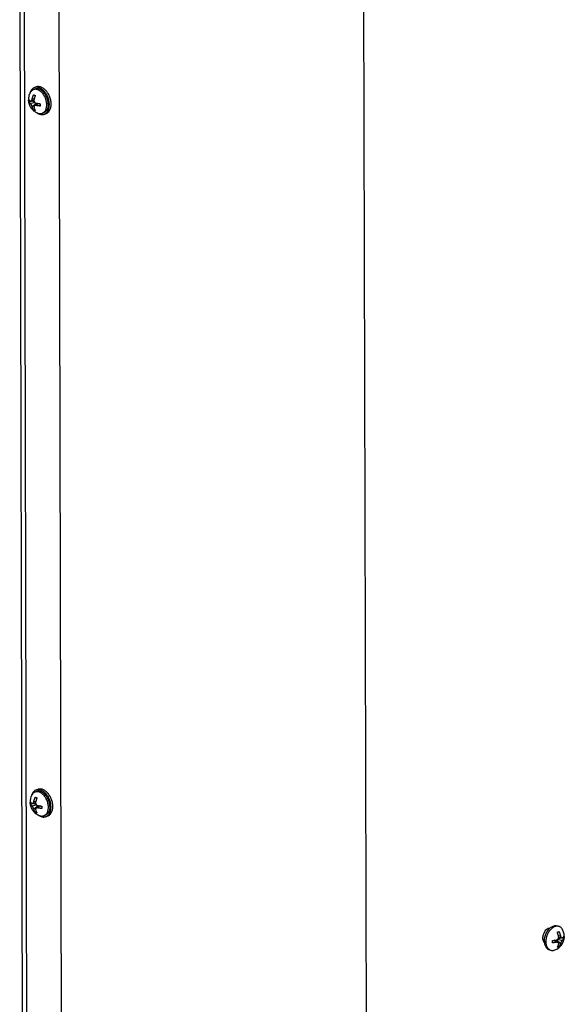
# Model space of a CAD drawing. Header units: inches. Extents: x -4 to 262, y 56 to 231.
# Tile 8 of 162: x 50.45 to 56.57, y 99.97 to 111.04. Entities that reach past the tile are written whole.
import ezdxf

# ---------------------------------------------------------------- set-up
doc = ezdxf.new("R2010")
doc.units = ezdxf.units.IN
doc.header["$LTSCALE"] = 1.2
doc.header["$MEASUREMENT"] = 0
doc.layers.get('0').update_dxf_attribs({"linetype": 'CONTINUOUS'})
for name, color, linetype in [('02___PRT_ALL_AXES', 7, 'CONTINUOUS'), ('3_ALL_AXES', 7, 'CONTINUOUS'), ('7_ALL_FEATURES', 7, 'CONTINUOUS')]:
    doc.layers.add(name, color=color, linetype=linetype)

msp = doc.modelspace()

# ---------------------------------------------------------------- linework, layer by layer
at = {"color": 7, "linetype": 'Continuous'}
for p, q in [((54.31421389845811, 112.0274383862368), (54.39446742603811, 78.00677087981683)), ((50.50261729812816, 111.4568300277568), (50.58299945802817, 77.38163336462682)), ((50.63783254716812, 110.2814691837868), (50.6177407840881, 110.2740136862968)), ((50.74877480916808, 109.9824917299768), (50.72868304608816, 109.9750362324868)), ((50.65646288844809, 102.3837896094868), (50.63637112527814, 102.3763341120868)), ((50.76740515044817, 102.0848121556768), (50.74731338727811, 102.0773566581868))]:
    msp.add_line(p, q, dxfattribs=at)
for points, start_tangent, end_tangent in [([(50.61773912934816, 110.2740118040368), (50.61210821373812, 110.2716319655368), (50.59929093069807, 110.2637308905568), (50.58797846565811, 110.2529959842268), (50.57840110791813, 110.2396457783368), (50.57075382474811, 110.2239520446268), (50.56519229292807, 110.2062342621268), (50.56506783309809, 110.2057126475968)], (-0.8438064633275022, -0.3130345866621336), (-0.2072694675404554, -0.8758078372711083)), ([(50.67286259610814, 110.2726064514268), (50.65685895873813, 110.2770306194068), (50.64118822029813, 110.2783502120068), (50.62616939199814, 110.2765383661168), (50.61773912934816, 110.2740118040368)], (-0.8439252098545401, 0.3127143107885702), (-0.8438064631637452, -0.313034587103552)), ([(50.6929543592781, 110.2800619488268), (50.67695072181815, 110.2844861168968), (50.66127998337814, 110.2858057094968), (50.64626115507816, 110.2839938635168), (50.63783089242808, 110.2814673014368)], (-0.8439252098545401, 0.3127143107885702), (-0.8438064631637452, -0.313034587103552)), ([(50.73617734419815, 110.2235324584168), (50.73372788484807, 110.2265661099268), (50.71961893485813, 110.2419108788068), (50.70456527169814, 110.2548660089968), (50.68887334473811, 110.2651677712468), (50.67286259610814, 110.2726064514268)], (-0.558619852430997, 0.705651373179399), (-0.8439252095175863, 0.3127143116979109)), ([(50.75626910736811, 110.2309879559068), (50.75381964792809, 110.2340216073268), (50.73971069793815, 110.2493663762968), (50.72465703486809, 110.2623215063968), (50.70896510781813, 110.2726232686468), (50.6929543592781, 110.2800619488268)], (-0.558619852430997, 0.705651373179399), (-0.8439252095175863, 0.3127143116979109)), ([(50.75798785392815, 110.1899994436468), (50.74660490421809, 110.2091440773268), (50.73617734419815, 110.2235324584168)], (-0.4220948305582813, 0.7948810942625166), (-0.558619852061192, 0.7056513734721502)), ([(50.80561399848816, 110.0979823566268), (50.80458643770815, 110.1118006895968), (50.80112647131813, 110.1337099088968), (50.79547154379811, 110.1555839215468), (50.78773677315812, 110.1769774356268), (50.77807961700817, 110.1974549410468), (50.76669666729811, 110.2165995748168), (50.75626910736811, 110.2309879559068)], (-0.03678454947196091, 0.8992479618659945), (-0.5586198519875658, 0.7056513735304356)), ([(50.76764501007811, 110.1695219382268), (50.75798785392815, 110.1899994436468)], (-0.345234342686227, 0.8311517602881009), (-0.4220948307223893, 0.7948810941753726)), ([(50.7855222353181, 110.0905268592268), (50.78449467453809, 110.1043451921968), (50.78103470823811, 110.1262544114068), (50.77537978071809, 110.1481284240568), (50.76764501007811, 110.1695219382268)], (-0.03678454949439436, 0.8992479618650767), (-0.3452343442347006, 0.8311517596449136)), ([(50.72868470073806, 109.9750381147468), (50.7343156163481, 109.9774179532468), (50.74713289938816, 109.9853190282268), (50.75844536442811, 109.9960539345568), (50.76802272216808, 110.0094041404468), (50.77567000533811, 110.0250978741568), (50.78123153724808, 110.0428156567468), (50.78459410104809, 110.0621968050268), (50.7856892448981, 110.0828467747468), (50.7855222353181, 110.0905268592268)], (0.8438064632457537, 0.313034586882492), (-0.03678454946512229, 0.8992479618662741)), ([(50.74877646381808, 109.9824936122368), (50.75440737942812, 109.9848734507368), (50.76722466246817, 109.9927745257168), (50.77853712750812, 110.0035094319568), (50.7881144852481, 110.0168596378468), (50.79576176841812, 110.0325533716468), (50.8013233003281, 110.0502711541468), (50.80468586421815, 110.0696523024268), (50.80578100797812, 110.0903022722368), (50.80561399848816, 110.0979823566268)], (0.8438064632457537, 0.313034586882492), (-0.03678454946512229, 0.8992479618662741)), ([(50.64512850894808, 109.9917801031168), (50.65553702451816, 109.9850330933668)], (0.7324884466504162, -0.5229346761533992), (0.7772407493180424, -0.4537585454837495)), ([(50.65553702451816, 109.9850330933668), (50.65755048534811, 109.9838821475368), (50.67356123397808, 109.9764434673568)], (0.7772407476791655, -0.4537585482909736), (0.8439252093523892, -0.3127143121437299)), ([(50.67356123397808, 109.9764434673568), (50.68956487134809, 109.9720192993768), (50.7052356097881, 109.9706997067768), (50.72025443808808, 109.9725115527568), (50.72868470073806, 109.9750381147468)], (0.8439252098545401, -0.3127143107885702), (0.8438064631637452, 0.313034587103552)), ([(50.63636947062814, 102.3763322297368), (50.63073855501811, 102.3739523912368), (50.61792127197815, 102.3660513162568), (50.60660880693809, 102.3553164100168), (50.59703144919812, 102.3419662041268), (50.58938416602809, 102.3262724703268), (50.58382263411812, 102.3085546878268), (50.58369817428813, 102.3080330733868)], (-0.8438064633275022, -0.3130345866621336), (-0.2072694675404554, -0.8758078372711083)), ([(50.69149293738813, 102.3749268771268), (50.67548929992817, 102.3793510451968), (50.65981856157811, 102.3806706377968), (50.64479973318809, 102.3788587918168), (50.63636947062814, 102.3763322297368)], (-0.8439252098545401, 0.3127143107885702), (-0.8438064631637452, -0.313034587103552)), ([(50.71158470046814, 102.3823823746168), (50.69558106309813, 102.3868065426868), (50.67991032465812, 102.3881261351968), (50.66489149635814, 102.3863142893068), (50.65646123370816, 102.3837877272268)], (-0.8439252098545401, 0.3127143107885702), (-0.8438064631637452, -0.313034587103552)), ([(50.75480768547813, 102.3258528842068), (50.75235822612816, 102.3288865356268), (50.73824927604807, 102.3442313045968), (50.72319561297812, 102.3571864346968), (50.70750368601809, 102.3674881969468), (50.69149293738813, 102.3749268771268)], (-0.558619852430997, 0.705651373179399), (-0.8439252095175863, 0.3127143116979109)), ([(50.77489944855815, 102.3333083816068), (50.77244998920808, 102.3363420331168), (50.75834103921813, 102.3516868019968), (50.74328737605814, 102.3646419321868), (50.72759544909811, 102.3749436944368), (50.71158470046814, 102.3823823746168)], (-0.5586198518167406, 0.705651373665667), (-0.8439252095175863, 0.3127143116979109)), ([(50.77661819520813, 102.2923198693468), (50.76523524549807, 102.3114645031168), (50.75480768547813, 102.3258528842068)], (-0.4220948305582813, 0.7948810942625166), (-0.558619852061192, 0.7056513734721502)), ([(50.8242443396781, 102.2003027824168), (50.82321677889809, 102.2141211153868), (50.81975681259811, 102.2360303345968), (50.8141018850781, 102.2579043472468), (50.8063671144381, 102.2792978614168), (50.79670995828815, 102.2997753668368), (50.78532700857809, 102.3189200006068), (50.77489944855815, 102.3333083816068)], (-0.03678454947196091, 0.8992479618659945), (-0.5586198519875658, 0.7056513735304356)), ([(50.74731504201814, 102.0773585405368), (50.75294595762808, 102.0797383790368), (50.76576324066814, 102.0876394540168), (50.77707570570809, 102.0983743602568), (50.78665306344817, 102.1117245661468), (50.79430034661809, 102.1274182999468), (50.79986187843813, 102.1451360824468), (50.80322444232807, 102.1645172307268), (50.80431958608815, 102.1851672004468), (50.80415257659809, 102.1928472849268)], (0.8438064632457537, 0.313034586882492), (-0.03678454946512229, 0.8992479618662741)), ([(50.76740680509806, 102.0848140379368), (50.7730377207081, 102.0871938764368), (50.78585500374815, 102.0950949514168), (50.79716746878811, 102.1058298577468), (50.80674482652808, 102.1191800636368), (50.81439210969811, 102.1348737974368), (50.81995364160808, 102.1525915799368), (50.82331620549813, 102.1719727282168), (50.82441134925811, 102.1926226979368), (50.8242443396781, 102.2003027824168)], (0.8438064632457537, 0.313034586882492), (-0.03678454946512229, 0.8992479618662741)), ([(50.78627535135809, 102.2718423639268), (50.77661819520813, 102.2923198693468)], (-0.345234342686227, 0.8311517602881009), (-0.4220948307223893, 0.7948810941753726)), ([(50.80415257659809, 102.1928472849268), (50.80312501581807, 102.2066656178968), (50.79966504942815, 102.2285748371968), (50.79401012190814, 102.2504488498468), (50.78627535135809, 102.2718423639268)], (-0.03678454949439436, 0.8992479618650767), (-0.3452343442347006, 0.8311517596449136)), ([(50.66375885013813, 102.0941005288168), (50.67416736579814, 102.0873535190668)], (0.7324884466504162, -0.5229346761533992), (0.7772407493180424, -0.4537585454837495)), ([(50.67416736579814, 102.0873535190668), (50.67618082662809, 102.0862025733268), (50.69219157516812, 102.0787638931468)], (0.7772407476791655, -0.4537585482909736), (0.8439252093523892, -0.3127143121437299)), ([(50.69219157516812, 102.0787638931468), (50.70819521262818, 102.0743397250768), (50.72386595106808, 102.0730201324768), (50.73888477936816, 102.0748319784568), (50.74731504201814, 102.0773585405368)], (0.8439252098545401, -0.3127143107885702), (0.8438064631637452, 0.313034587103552))]:
    msp.add_spline(points, degree=3, dxfattribs=dict(at, start_tangent=start_tangent, end_tangent=end_tangent))
at = {"layer": '02___PRT_ALL_AXES', "color": 7, "linetype": 'Continuous'}
for p, q in [((50.62390424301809, 110.2574038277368), (50.60722513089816, 110.2512146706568)), ((50.75240056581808, 110.1751421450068), (50.75191934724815, 110.1761370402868)), ((50.77319176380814, 110.0874776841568), (50.77318896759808, 110.0860024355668)), ((50.72251958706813, 109.9916460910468), (50.70584047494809, 109.9854569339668)), ((50.64253458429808, 102.3597242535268), (50.62585547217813, 102.3535350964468)), ((50.77103090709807, 102.2774625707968), (50.77054968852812, 102.2784574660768)), ((50.79182210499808, 102.1897981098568), (50.79181930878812, 102.1883228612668)), ((50.74114992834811, 102.0939665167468), (50.72447081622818, 102.0877773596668)), ((56.37990970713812, 100.8162817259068), (56.39593598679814, 100.8103432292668)), ((56.49610201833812, 100.8488018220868), (56.51270160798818, 100.8426508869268)), ((56.33548026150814, 100.6815952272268), (56.34647074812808, 100.6775227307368)), ((56.3463968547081, 100.6786227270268), (56.34640296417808, 100.6775221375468)), ((56.3976093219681, 100.5829986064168), (56.41420891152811, 100.5768476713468))]:
    msp.add_line(p, q, dxfattribs=at)
for points, start_tangent, end_tangent in [([(50.74069797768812, 110.1962753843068), (50.72763576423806, 110.2144565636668), (50.71308900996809, 110.2301846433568), (50.69745451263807, 110.2430306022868), (50.68115874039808, 110.2526440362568), (50.66464619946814, 110.2587627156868), (50.64836730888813, 110.2612197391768), (50.63276611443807, 110.2599480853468), (50.62390178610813, 110.2574007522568)], (-0.4817489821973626, 0.7602091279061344), (-0.8438296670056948, -0.3129720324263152)), ([(50.75191934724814, 110.1761370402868), (50.74069797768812, 110.1962753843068)], (-0.3939828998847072, 0.809183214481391), (-0.4817489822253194, 0.7602091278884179)), ([(50.76099378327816, 110.1545908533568), (50.75240056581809, 110.1751421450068)], (-0.3039201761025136, 0.8471319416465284), (-0.3897841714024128, 0.811214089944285)), ([(50.77319176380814, 110.0874776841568), (50.77177706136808, 110.1096482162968), (50.76767375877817, 110.1322245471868), (50.76099378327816, 110.1545908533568)], (-0.002123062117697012, 0.8999974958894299), (-0.303920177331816, 0.8471319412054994)), ([(50.77318896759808, 110.0860024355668), (50.77187927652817, 110.0663177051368), (50.76787540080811, 110.0467454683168), (50.7612893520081, 110.0292948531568), (50.75230078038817, 110.0144418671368), (50.74115487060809, 110.0025916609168), (50.72815565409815, 109.9940674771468), (50.7225220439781, 109.9916491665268)], (-0.005548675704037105, -0.899982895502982), (-0.8438296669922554, -0.3129720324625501)), ([(50.75932831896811, 102.2985958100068), (50.74626610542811, 102.3167769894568), (50.73171935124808, 102.3325050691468), (50.71608485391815, 102.3453510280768), (50.69978908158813, 102.3549644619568), (50.68327654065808, 102.3610831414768), (50.66699765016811, 102.3635401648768), (50.65139645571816, 102.3622685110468), (50.64253212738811, 102.3597211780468)], (-0.4817489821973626, 0.7602091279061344), (-0.8438296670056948, -0.3129720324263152)), ([(50.77054968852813, 102.2784574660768), (50.75932831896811, 102.2985958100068)], (-0.3939828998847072, 0.809183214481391), (-0.4817489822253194, 0.7602091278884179)), ([(50.79181930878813, 102.1883228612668), (50.79050961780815, 102.1686381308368), (50.78650574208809, 102.1490658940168), (50.77991969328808, 102.1316152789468), (50.77093112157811, 102.1167622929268), (50.75978521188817, 102.1049120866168), (50.74678599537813, 102.0963879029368), (50.74115238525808, 102.0939695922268)], (-0.005548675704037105, -0.899982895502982), (-0.8438296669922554, -0.3129720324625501)), ([(50.77962412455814, 102.2569112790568), (50.77103090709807, 102.2774625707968)], (-0.3039201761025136, 0.8471319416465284), (-0.3897841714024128, 0.811214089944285)), ([(50.79182210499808, 102.1897981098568), (50.79040740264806, 102.2119686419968), (50.78630410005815, 102.2345449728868), (50.77962412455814, 102.2569112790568)], (-0.002123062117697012, 0.8999974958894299), (-0.303920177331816, 0.8471319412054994)), ([(56.34639685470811, 100.6786227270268), (56.34771587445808, 100.7007963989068), (56.35173916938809, 100.7233820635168), (56.35835699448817, 100.7457636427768), (56.36738883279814, 100.7673306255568), (56.3785883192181, 100.7874947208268)], (-0.00212306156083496, 0.8999974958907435), (0.4809315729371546, 0.7607265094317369)), ([(56.3785883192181, 100.7874947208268), (56.39164996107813, 100.8057059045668), (56.39572061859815, 100.8105317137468)], (0.4809315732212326, 0.7607265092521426), (0.592720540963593, 0.6772609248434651)), ([(56.39572061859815, 100.8105317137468), (56.40621747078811, 100.8214674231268), (56.40845440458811, 100.8235439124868)], (0.5927205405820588, 0.6772609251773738), (0.6657699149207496, 0.605599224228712)), ([(56.40845440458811, 100.8235439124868), (56.42189348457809, 100.8343493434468), (56.43825040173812, 100.8440002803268), (56.45484204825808, 100.8501569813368)], (0.6657699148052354, 0.6055992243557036), (0.8705468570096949, 0.2283597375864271)), ([(56.45484204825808, 100.8501569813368), (56.47121584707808, 100.8526515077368), (56.48692516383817, 100.8514158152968), (56.49610501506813, 100.8487986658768)], (0.8705468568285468, 0.2283597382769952), (0.8439791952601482, -0.3125685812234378)), ([(56.34640296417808, 100.6775221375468), (56.34713575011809, 100.6633453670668)], (0.007876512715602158, -0.8999655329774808), (0.08633173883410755, -0.8958497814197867)), ([(56.34713575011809, 100.6633453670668), (56.34781808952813, 100.6574658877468), (56.35194081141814, 100.6379029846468), (56.35865256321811, 100.6204676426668)], (0.08633174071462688, -0.8958497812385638), (0.3964254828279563, -0.8079893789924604)), ([(56.35865256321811, 100.6204676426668), (56.36777026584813, 100.6056354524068), (56.37904521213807, 100.5938109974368), (56.39216985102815, 100.5853168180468), (56.39760632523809, 100.5830017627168)], (0.3964254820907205, -0.8079893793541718), (0.8439791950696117, -0.312568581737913))]:
    msp.add_spline(points, degree=3, dxfattribs=dict(at, start_tangent=start_tangent, end_tangent=end_tangent))
at = {"layer": '3_ALL_AXES', "color": 7, "linetype": 'Continuous'}
msp.add_line((56.33070527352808, 100.7032528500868), (56.33033802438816, 100.7125116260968), dxfattribs=at)
for points, start_tangent, end_tangent in [([(56.33033802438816, 100.7125116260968), (56.33565718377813, 100.7506272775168)], (-0.002123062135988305, 0.8999974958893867), (0.2397396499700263, 0.8674819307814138)), ([(56.33565718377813, 100.7506272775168), (56.35083923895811, 100.7865406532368)], (0.2397396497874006, 0.8674819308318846), (0.4608575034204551, 0.7730526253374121)), ([(56.35083923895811, 100.7865406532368), (56.36272407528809, 100.8030549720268)], (0.460857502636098, 0.7730526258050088), (0.5937344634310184, 0.676372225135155)), ([(56.36272407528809, 100.8030549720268), (56.37286670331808, 100.8129239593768), (56.37909255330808, 100.8175305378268)], (0.5937344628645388, 0.6763722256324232), (0.7531005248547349, 0.4927875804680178)), ([(56.37909255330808, 100.8175305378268), (56.39739098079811, 100.8246159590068)], (0.7531005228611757, 0.4927875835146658), (0.8946935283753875, 0.0975883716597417)), ([(56.39739098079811, 100.8246159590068), (56.4086996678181, 100.8239441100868)], (0.8946935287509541, 0.09758836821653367), (0.8778678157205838, -0.1983635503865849)), ([(56.33512003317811, 100.6814696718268), (56.33070527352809, 100.7032528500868)], (-0.2962127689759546, 0.8498576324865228), (-0.0717727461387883, 0.8971335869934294)), ([(56.33856857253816, 100.6732788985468), (56.33582171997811, 100.6795422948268), (56.33512003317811, 100.6814696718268)], (-0.4058175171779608, 0.8033132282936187), (-0.2962127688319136, 0.8498576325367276)), ([(56.34624443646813, 100.6622270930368), (56.33856857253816, 100.6732788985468)], (-0.6278313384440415, 0.6448471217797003), (-0.4058175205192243, 0.8033132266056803))]:
    msp.add_spline(points, degree=3, dxfattribs=dict(at, start_tangent=start_tangent, end_tangent=end_tangent))
at = {"layer": '7_ALL_FEATURES', "color": 7, "linetype": 'Continuous'}
for p, q in [((50.45270500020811, 111.4424466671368), (50.53297072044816, 77.4166105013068)), ((50.89113816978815, 111.2799863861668), (50.97140389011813, 77.25415022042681)), ((50.61792862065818, 110.1896439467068), (50.62845878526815, 110.1861366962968)), ((50.55370677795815, 110.1152011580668), (50.57346346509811, 110.1225323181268)), ((50.56451590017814, 110.1282548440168), (50.57004487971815, 110.1240162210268)), ((50.5701069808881, 110.0976906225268), (50.62336920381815, 110.1060649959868)), ((50.61252573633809, 110.1293100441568), (50.57705890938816, 110.1224364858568)), ((50.58758583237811, 110.1244766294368), (50.61726339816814, 110.1134796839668)), ((50.61403508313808, 110.1425491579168), (50.59314472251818, 110.1459366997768)), ((50.59335075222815, 110.0585976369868), (50.63808596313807, 110.0991119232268)), ((50.65913500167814, 110.0957559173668), (50.61970499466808, 110.0708347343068)), ((50.66188869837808, 110.0954021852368), (50.63644656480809, 110.0731086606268)), ((50.63814580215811, 110.0991661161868), (50.6381850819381, 110.0825148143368)), ((50.66788134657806, 110.0947233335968), (50.68339624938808, 110.0889743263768)), ((50.60886647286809, 110.0224297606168), (50.62195500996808, 110.0272865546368)), ((50.62886244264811, 110.0150203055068), (50.61833227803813, 110.0185275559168)), ((50.65666958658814, 109.9867719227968), (50.65706955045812, 109.9866243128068)), ((50.57233711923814, 102.2175215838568), (50.59209380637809, 102.2248527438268)), ((50.58314624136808, 102.2305752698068), (50.58867522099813, 102.2263366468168)), ((50.58873732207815, 102.2000110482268), (50.64199954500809, 102.2083854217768)), ((50.63115607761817, 102.2316304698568), (50.59568925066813, 102.2247569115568)), ((50.6062161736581, 102.2267970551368), (50.63589373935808, 102.2158001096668)), ((50.63266542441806, 102.2448695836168), (50.61177506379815, 102.2482571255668)), ((50.61198109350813, 102.1609180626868), (50.65671630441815, 102.2014323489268)), ((50.63655896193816, 102.2919643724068), (50.64708912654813, 102.2884571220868)), ((50.67776534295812, 102.1980763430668), (50.63833533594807, 102.1731551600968)), ((50.68051903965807, 102.1977226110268), (50.65507690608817, 102.1754290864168)), ((50.65677614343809, 102.2014865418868), (50.65681542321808, 102.1848352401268)), ((50.6865116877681, 102.1970437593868), (50.70202659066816, 102.1912947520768)), ((50.62749681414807, 102.1247501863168), (50.64058535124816, 102.1296069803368)), ((50.64749278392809, 102.1173407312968), (50.63696261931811, 102.1208479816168)), ((50.67529992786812, 102.0890923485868), (50.6756998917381, 102.0889447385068)), ((56.49089716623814, 100.7776139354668), (56.50147269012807, 100.7811454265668)), ((56.43606475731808, 100.6801849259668), (56.45221346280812, 100.6861772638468)), ((56.48319063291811, 100.6645678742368), (56.45797643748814, 100.6868554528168)), ((56.46073631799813, 100.6872158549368), (56.50010562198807, 100.6622763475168)), ((56.48198287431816, 100.6737566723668), (56.48194308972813, 100.6906219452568)), ((56.48194308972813, 100.6906219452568), (56.52663717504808, 100.6501562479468)), ((56.49624184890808, 100.6976247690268), (56.54984802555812, 100.6893025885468)), ((56.50211484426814, 100.7046942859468), (56.5325413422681, 100.7159847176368)), ((56.52643114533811, 100.7374953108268), (56.50543741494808, 100.7340176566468)), ((56.50698213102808, 100.7208948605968), (56.54268167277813, 100.7140366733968)), ((56.56647415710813, 100.7068510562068), (56.54661797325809, 100.7142087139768)), ((56.46376576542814, 100.5781212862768), (56.46390812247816, 100.5781742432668)), ((56.50187634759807, 100.6100290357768), (56.4913008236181, 100.6064975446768)), ((56.51139258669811, 100.6139530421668), (56.49813715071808, 100.6188648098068))]:
    msp.add_line(p, q, dxfattribs=at)
for points, start_tangent, end_tangent in [([(50.56469399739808, 110.2058869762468), (50.56079290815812, 110.1963847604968), (50.55367496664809, 110.1714673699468), (50.55059439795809, 110.1455249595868), (50.55154335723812, 110.1207772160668), (50.55588209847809, 110.0977788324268), (50.56306307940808, 110.0766172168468), (50.57276006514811, 110.0571753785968), (50.58495907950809, 110.0392002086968), (50.59985702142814, 110.0226072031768), (50.61708338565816, 110.0080600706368), (50.63554652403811, 109.9963623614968), (50.64508150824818, 109.9915821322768)], (-0.3678874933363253, -0.821376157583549), (0.8173250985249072, -0.3768019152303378)), ([(50.57102116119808, 110.2185154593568), (50.56469399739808, 110.2058869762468)], (-0.4377162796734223, -0.7863869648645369), (-0.3678874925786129, -0.8213761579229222)), ([(50.60722548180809, 110.2512137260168), (50.59751491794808, 110.2466009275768), (50.58561681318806, 110.2376072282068), (50.57546489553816, 110.2256766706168), (50.57102097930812, 110.2185155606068)], (-0.8436773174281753, -0.3133824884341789), (-0.4376879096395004, -0.7864027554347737)), ([(50.59314472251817, 110.1459366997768), (50.5943817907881, 110.1514745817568), (50.59586788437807, 110.1574313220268), (50.59752965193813, 110.1634335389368), (50.59935764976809, 110.1694330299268), (50.60138150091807, 110.1755071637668), (50.60359190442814, 110.1816035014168), (50.60595879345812, 110.1876310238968), (50.60846281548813, 110.1935461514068)], (0.1856836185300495, 0.8806370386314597), (0.3616913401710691, 0.8241233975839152)), ([(50.65622229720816, 110.2499637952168), (50.64058582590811, 110.2541387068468), (50.62534202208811, 110.2549697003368), (50.61086623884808, 110.2524363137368), (50.60722548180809, 110.2512137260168)], (-0.843925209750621, 0.3127143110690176), (-0.8436773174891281, -0.3133824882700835)), ([(50.60846281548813, 110.1935461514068), (50.61302671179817, 110.1915602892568), (50.61792862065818, 110.1896439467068)], (0.8178949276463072, -0.3755634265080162), (0.8439252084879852, -0.3127143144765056)), ([(50.62845878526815, 110.1861366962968), (50.62627233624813, 110.1809962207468), (50.62419113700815, 110.1757753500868), (50.62222803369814, 110.1705034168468), (50.6203918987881, 110.1652056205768), (50.61868555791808, 110.1598942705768), (50.61709645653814, 110.1545300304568), (50.6156159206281, 110.1490715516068), (50.61427370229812, 110.1436221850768), (50.61314069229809, 110.1385272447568)], (-0.3616913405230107, -0.824123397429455), (-0.1856836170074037, -0.8806370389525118)), ([(50.75651265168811, 110.0812885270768), (50.75523316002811, 110.1023357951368), (50.75152333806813, 110.1237770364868), (50.74547453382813, 110.1450842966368), (50.73723568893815, 110.1657329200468), (50.72700967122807, 110.1852144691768), (50.7150482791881, 110.2030492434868), (50.70164604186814, 110.2187980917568), (50.68713296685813, 110.2320732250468), (50.67186641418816, 110.2425477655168), (50.65622229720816, 110.2499637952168)], (-0.002123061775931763, 0.8999974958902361), (-0.8439252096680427, 0.312714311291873)), ([(50.55370677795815, 110.1152011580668), (50.55321344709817, 110.1237816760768), (50.55319265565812, 110.1325954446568), (50.5536446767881, 110.1415267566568)], (-0.0771478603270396, 0.8966873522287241), (0.0685869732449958, 0.8973827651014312)), ([(50.5536446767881, 110.1415267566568), (50.55472818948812, 110.1395031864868), (50.55600594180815, 110.1374844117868), (50.55747116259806, 110.1354836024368), (50.55911856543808, 110.1335071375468), (50.56094542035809, 110.1315568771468), (50.56295980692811, 110.1296247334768), (50.56451590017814, 110.1282548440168)], (0.3942873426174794, -0.8090349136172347), (0.6855443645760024, -0.5831199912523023)), ([(50.5701069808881, 110.0976906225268), (50.56762434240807, 110.0994894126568), (50.56523365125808, 110.1013791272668), (50.56301697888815, 110.1033036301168), (50.56100105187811, 110.1052378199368), (50.55917485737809, 110.1071881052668), (50.55752928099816, 110.1091630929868), (50.55606590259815, 110.1111619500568), (50.55478943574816, 110.1131790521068), (50.55370677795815, 110.1152011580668)], (-0.7389429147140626, 0.5137736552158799), (-0.3942873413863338, 0.8090349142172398)), ([(50.57004487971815, 110.1240162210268), (50.57217537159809, 110.1228719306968), (50.57412541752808, 110.1223577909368), (50.57592231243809, 110.1222893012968), (50.57705890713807, 110.1224365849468)], (0.7389429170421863, -0.51377365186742), (0.8836504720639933, 0.1707683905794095)), ([(50.59335075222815, 110.0585976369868), (50.59190951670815, 110.0634514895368), (50.59025011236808, 110.0679581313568), (50.5884660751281, 110.0721238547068), (50.58669852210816, 110.0757937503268), (50.58501357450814, 110.0789721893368), (50.5833244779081, 110.0818999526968), (50.58153467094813, 110.0847556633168), (50.57967493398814, 110.0874781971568), (50.57780076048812, 110.0899832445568), (50.5759791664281, 110.0921926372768), (50.57417534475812, 110.0941575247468), (50.57225664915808, 110.0959897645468), (50.5701069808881, 110.0976906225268)], (-0.2228801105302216, 0.8719658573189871), (-0.7389429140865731, 0.5137736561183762)), ([(50.57705890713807, 110.1224365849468), (50.57773169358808, 110.1225918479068), (50.57959954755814, 110.1232888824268), (50.58144942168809, 110.1243723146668), (50.58322784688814, 110.1258048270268), (50.58491032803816, 110.1275485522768), (50.58658597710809, 110.1297165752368), (50.58833062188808, 110.1325307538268), (50.59011593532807, 110.1361948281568), (50.59178470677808, 110.1407243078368), (50.59314472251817, 110.1459366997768)], (0.883650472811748, 0.1707683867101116), (0.1856836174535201, 0.8806370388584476)), ([(50.60886647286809, 110.0224297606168), (50.60665961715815, 110.0259400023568), (50.60455744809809, 110.0296085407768), (50.60257292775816, 110.0334156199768), (50.60071503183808, 110.0373426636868), (50.59898663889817, 110.0413794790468), (50.59737503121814, 110.0455560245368), (50.5958713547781, 110.0499071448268), (50.59450579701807, 110.0543517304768), (50.59335075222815, 110.0585976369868)], (-0.4947947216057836, 0.7517833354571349), (-0.2228801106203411, 0.871965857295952)), ([(50.61314069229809, 110.1385272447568), (50.61242709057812, 110.1328737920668), (50.61244998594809, 110.1293057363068)], (-0.1856836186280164, -0.8806370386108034), (0.05109914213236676, -0.8985482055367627)), ([(50.61244998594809, 110.1293057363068), (50.61256743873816, 110.1278034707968), (50.61332101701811, 110.1232553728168), (50.61447253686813, 110.1193568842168), (50.61585310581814, 110.1160654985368), (50.61746543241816, 110.1131092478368), (50.61939170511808, 110.1103041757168), (50.6216094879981, 110.1077145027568), (50.62405552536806, 110.1054216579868), (50.62663257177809, 110.1034925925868), (50.62938234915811, 110.1018787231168), (50.63253656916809, 110.1005049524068), (50.63638446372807, 110.0994342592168)], (0.05109914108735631, -0.898548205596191), (0.8829572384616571, -0.1743172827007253)), ([(50.61970529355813, 110.0708349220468), (50.61947621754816, 110.0706873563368), (50.61756240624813, 110.0692047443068), (50.61595813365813, 110.0674902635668), (50.61458940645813, 110.0654364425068), (50.61346006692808, 110.0628508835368), (50.61272135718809, 110.0595752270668), (50.6126190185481, 110.0556266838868), (50.61334672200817, 110.0511881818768)], (-0.7607555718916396, -0.4808855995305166), (0.2228801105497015, -0.871965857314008)), ([(50.61334672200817, 110.0511881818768), (50.61460773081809, 110.0465772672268), (50.61611930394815, 110.0417328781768), (50.61780645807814, 110.0369733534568), (50.61965953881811, 110.0323398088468), (50.62170848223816, 110.0277769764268), (50.62394375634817, 110.0233303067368), (50.62633491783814, 110.0190683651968), (50.62886244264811, 110.0150203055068)], (0.222880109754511, -0.8719658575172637), (0.494794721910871, -0.7517833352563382)), ([(50.63644656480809, 110.0731086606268), (50.6326303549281, 110.0736275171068), (50.62942238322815, 110.0736748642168), (50.62668257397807, 110.0733934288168), (50.62412176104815, 110.0728120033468), (50.6216828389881, 110.0719030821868), (50.61970529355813, 110.0708349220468)], (-0.8829572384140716, 0.1743172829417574), (-0.7607555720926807, -0.4808855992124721)), ([(50.63638446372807, 110.0994342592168), (50.6412371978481, 110.0985149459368), (50.64633507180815, 110.0976297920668), (50.65152663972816, 110.0968091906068), (50.65674418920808, 110.0960630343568), (50.65913381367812, 110.0957467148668)], (0.8829572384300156, -0.1743172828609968), (0.8925932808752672, -0.1152268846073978)), ([(50.68368058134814, 110.0670397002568), (50.67822265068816, 110.0674400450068), (50.6727775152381, 110.0679124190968), (50.66738069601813, 110.0684543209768), (50.66204939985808, 110.0690637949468), (50.65678864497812, 110.0697398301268), (50.65157661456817, 110.0704854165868), (50.64639497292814, 110.0713045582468), (50.64130520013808, 110.0721882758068), (50.63644656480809, 110.0731086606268)], (-0.8980022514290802, 0.0599329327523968), (-0.8829572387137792, 0.1743172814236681)), ([(50.65913381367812, 110.0957467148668), (50.6620050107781, 110.0953872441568), (50.66733232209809, 110.0947784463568), (50.67272387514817, 110.0942372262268), (50.67816449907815, 110.0937653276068), (50.68361848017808, 110.0933652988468)], (0.8925932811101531, -0.1152268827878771), (0.8980022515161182, -0.05993293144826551)), ([(50.68361848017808, 110.0933652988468), (50.6831664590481, 110.0844339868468), (50.68318725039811, 110.0756202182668), (50.68368058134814, 110.0670397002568)], (-0.0685869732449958, -0.8973827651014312), (0.0771478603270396, -0.8966873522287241)), ([(50.70584012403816, 109.9854578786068), (50.71555068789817, 109.9900706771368), (50.72744879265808, 109.9990643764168), (50.73760071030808, 110.0109949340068), (50.7457564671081, 110.0255685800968), (50.7517152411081, 110.0424264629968), (50.75533030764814, 110.0611534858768), (50.75651265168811, 110.0812885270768)], (0.8436773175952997, 0.3133824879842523), (-0.002123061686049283, 0.8999974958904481)), ([(50.61833227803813, 110.0185275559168), (50.61343036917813, 110.0204438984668), (50.60886647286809, 110.0224297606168)], (-0.8439252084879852, 0.3127143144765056), (-0.8178949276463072, 0.3755634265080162)), ([(50.64508150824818, 109.9915821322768), (50.65666958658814, 109.9867719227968)], (0.8173250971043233, -0.3768019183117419), (0.8439252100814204, -0.312714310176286)), ([(50.65706955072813, 109.9866243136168), (50.67247977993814, 109.9825328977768), (50.68772358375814, 109.9817019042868), (50.70219936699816, 109.9842352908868), (50.70584012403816, 109.9854578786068)], (0.8447436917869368, -0.3104965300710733), (0.8436773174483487, 0.3133824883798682)), ([(50.58332433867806, 102.3082074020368), (50.5794232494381, 102.2987051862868), (50.57230530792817, 102.2737877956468), (50.56922473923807, 102.2478453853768), (50.5701736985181, 102.2230976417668), (50.57451243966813, 102.2000992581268), (50.58169342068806, 102.1789376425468), (50.59139040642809, 102.1594958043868), (50.60358942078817, 102.1415206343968), (50.61848736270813, 102.1249276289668), (50.6357137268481, 102.1103804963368), (50.65417686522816, 102.0986827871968), (50.66371184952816, 102.0939025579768)], (-0.3678874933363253, -0.821376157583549), (0.8173250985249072, -0.3768019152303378)), ([(50.58965150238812, 102.3208358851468), (50.58332433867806, 102.3082074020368)], (-0.4377162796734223, -0.7863869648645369), (-0.3678874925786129, -0.8213761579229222)), ([(50.62585582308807, 102.3535341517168), (50.61614525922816, 102.3489213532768), (50.60424715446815, 102.3399276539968), (50.59409523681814, 102.3279970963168), (50.5896513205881, 102.3208359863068)], (-0.8436773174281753, -0.3133824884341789), (-0.4376879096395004, -0.7864027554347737)), ([(50.61177506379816, 102.2482571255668), (50.61301213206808, 102.2537950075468), (50.61449822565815, 102.2597517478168), (50.61615999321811, 102.2657539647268), (50.61798799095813, 102.2717534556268), (50.62001184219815, 102.2778275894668), (50.62222224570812, 102.2839239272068), (50.62458913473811, 102.2899514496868), (50.62709315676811, 102.2958665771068)], (0.1856836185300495, 0.8806370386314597), (0.3616913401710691, 0.8241233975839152)), ([(50.67485263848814, 102.3522842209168), (50.65921616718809, 102.3564591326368), (50.64397236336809, 102.3572901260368), (50.62949658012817, 102.3547567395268), (50.62585582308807, 102.3535341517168)], (-0.843925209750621, 0.3127143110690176), (-0.8436773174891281, -0.3133824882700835)), ([(50.62709315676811, 102.2958665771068), (50.63165705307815, 102.2938807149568), (50.63655896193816, 102.2919643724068)], (0.8178949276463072, -0.3755634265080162), (0.8439252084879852, -0.3127143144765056)), ([(50.77514299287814, 102.1836089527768), (50.77386350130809, 102.2046562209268), (50.77015367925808, 102.2260974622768), (50.76410487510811, 102.2474047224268), (50.75586603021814, 102.2680533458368), (50.74564001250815, 102.2875348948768), (50.73367862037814, 102.3053696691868), (50.72027638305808, 102.3211185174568), (50.70576330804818, 102.3343936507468), (50.69049675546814, 102.3448681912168), (50.67485263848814, 102.3522842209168)], (-0.002123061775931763, 0.8999974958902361), (-0.8439252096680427, 0.312714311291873)), ([(50.57233711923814, 102.2175215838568), (50.57184378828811, 102.2261021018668), (50.5718229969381, 102.2349158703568), (50.57227501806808, 102.2438471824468)], (-0.0771478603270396, 0.8966873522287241), (0.0685869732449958, 0.8973827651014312)), ([(50.57227501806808, 102.2438471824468), (50.57335853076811, 102.2418236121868), (50.57463628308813, 102.2398048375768), (50.5761015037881, 102.2378040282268), (50.57774890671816, 102.2358275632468), (50.57957576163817, 102.2338773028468), (50.58159014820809, 102.2319451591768), (50.58314624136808, 102.2305752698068)], (0.3942873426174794, -0.8090349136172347), (0.6855443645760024, -0.5831199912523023)), ([(50.58873732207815, 102.2000110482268), (50.58625468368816, 102.2018098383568), (50.58386399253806, 102.2036995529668), (50.58164732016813, 102.2056240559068), (50.57963139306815, 102.2075582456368), (50.57780519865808, 102.2095085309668), (50.57615962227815, 102.2114835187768), (50.57469624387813, 102.2134823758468), (50.57341977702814, 102.2154994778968), (50.57233711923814, 102.2175215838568)], (-0.7389429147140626, 0.5137736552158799), (-0.3942873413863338, 0.8090349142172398)), ([(50.58867522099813, 102.2263366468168), (50.59080571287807, 102.2251923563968), (50.59275575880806, 102.2246782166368), (50.59455265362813, 102.2246097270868), (50.59568924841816, 102.2247570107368)], (0.7389429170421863, -0.51377365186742), (0.8836504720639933, 0.1707683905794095)), ([(50.61198109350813, 102.1609180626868), (50.61053985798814, 102.1657719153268), (50.60888045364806, 102.1702785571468), (50.60709641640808, 102.1744442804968), (50.60532886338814, 102.1781141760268), (50.60364391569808, 102.1812926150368), (50.60195481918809, 102.1842203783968), (50.60016501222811, 102.1870760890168), (50.59830527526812, 102.1897986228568), (50.59643110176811, 102.1923036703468), (50.59460950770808, 102.1945130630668), (50.5928056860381, 102.1964779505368), (50.59088699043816, 102.1983101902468), (50.58873732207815, 102.2000110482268)], (-0.2228801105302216, 0.8719658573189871), (-0.7389429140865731, 0.5137736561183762)), ([(50.59568924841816, 102.2247570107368), (50.59636203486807, 102.2249122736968), (50.59822988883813, 102.2256093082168), (50.60007976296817, 102.2266927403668), (50.60185818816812, 102.2281252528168), (50.60354066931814, 102.2298689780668), (50.60521631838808, 102.2320370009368), (50.60696096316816, 102.2348511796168), (50.60874627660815, 102.2385152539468), (50.61041504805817, 102.2430447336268), (50.61177506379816, 102.2482571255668)], (0.883650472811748, 0.1707683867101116), (0.1856836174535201, 0.8806370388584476)), ([(50.63177103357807, 102.2408476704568), (50.6310574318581, 102.2351942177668), (50.63108032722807, 102.2316261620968)], (-0.1856836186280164, -0.8806370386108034), (0.05109914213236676, -0.8985482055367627)), ([(50.63108032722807, 102.2316261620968), (50.63119778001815, 102.2301238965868), (50.63195135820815, 102.2255757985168), (50.63310287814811, 102.2216773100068), (50.63448344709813, 102.2183859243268), (50.63609577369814, 102.2154296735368), (50.63802204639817, 102.2126246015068), (50.64023982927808, 102.2100349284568), (50.64268586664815, 102.2077420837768), (50.64526291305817, 102.2058130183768), (50.6480126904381, 102.2041991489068), (50.65116691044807, 102.2028253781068), (50.65501480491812, 102.2017546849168)], (0.05109914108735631, -0.898548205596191), (0.8829572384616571, -0.1743172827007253)), ([(50.64708912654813, 102.2884571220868), (50.64490267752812, 102.2833166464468), (50.64282147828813, 102.2780957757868), (50.64085837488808, 102.2728238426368), (50.63902224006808, 102.2675260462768), (50.63731589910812, 102.2622146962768), (50.63572679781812, 102.2568504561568), (50.63424626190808, 102.2513919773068), (50.6329040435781, 102.2459426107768), (50.63177103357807, 102.2408476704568)], (-0.3616913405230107, -0.824123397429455), (-0.1856836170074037, -0.8806370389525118)), ([(50.65501480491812, 102.2017546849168), (50.65986753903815, 102.2008353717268), (50.66496541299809, 102.1999502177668), (50.67015698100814, 102.1991296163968), (50.67537453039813, 102.1983834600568), (50.6777641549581, 102.1980671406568)], (0.8829572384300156, -0.1743172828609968), (0.8925932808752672, -0.1152268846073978)), ([(50.6777641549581, 102.1980671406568), (50.68063535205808, 102.1977076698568), (50.68596266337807, 102.1970988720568), (50.69135421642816, 102.1965576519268), (50.69679484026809, 102.1960857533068), (50.70224882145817, 102.1956857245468)], (0.8925932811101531, -0.1152268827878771), (0.8980022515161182, -0.05993293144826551)), ([(50.70224882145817, 102.1956857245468), (50.70179680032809, 102.1867544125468), (50.70181759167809, 102.1779406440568), (50.70231092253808, 102.1693601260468)], (-0.0685869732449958, -0.8973827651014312), (0.0771478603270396, -0.8966873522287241)), ([(50.72447046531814, 102.0877783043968), (50.73418102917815, 102.0923911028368), (50.74607913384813, 102.1013848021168), (50.75623105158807, 102.1133153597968), (50.76438680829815, 102.1278890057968), (50.77034558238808, 102.1447468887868), (50.77396064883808, 102.1634739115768), (50.77514299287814, 102.1836089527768)], (0.8436773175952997, 0.3133824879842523), (-0.002123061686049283, 0.8999974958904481)), ([(50.62749681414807, 102.1247501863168), (50.62528995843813, 102.1282604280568), (50.62318778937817, 102.1319289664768), (50.6212032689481, 102.1357360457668), (50.61934537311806, 102.1396630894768), (50.61761698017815, 102.1436999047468), (50.61600537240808, 102.1478764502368), (50.61450169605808, 102.1522275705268), (50.61313613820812, 102.1566721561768), (50.61198109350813, 102.1609180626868)], (-0.4947947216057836, 0.7517833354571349), (-0.2228801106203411, 0.871965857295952)), ([(50.63696261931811, 102.1208479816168), (50.63206071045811, 102.1227643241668), (50.62749681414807, 102.1247501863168)], (-0.8439252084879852, 0.3127143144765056), (-0.8178949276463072, 0.3755634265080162)), ([(50.63833563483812, 102.1731553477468), (50.63810655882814, 102.1730077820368), (50.63619274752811, 102.1715251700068), (50.63458847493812, 102.1698106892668), (50.63321974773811, 102.1677568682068), (50.63209040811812, 102.1651713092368), (50.63135169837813, 102.1618956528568), (50.63124935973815, 102.1579471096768), (50.63197706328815, 102.1535086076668)], (-0.7607555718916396, -0.4808855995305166), (0.2228801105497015, -0.871965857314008)), ([(50.63197706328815, 102.1535086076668), (50.63323807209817, 102.1488976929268), (50.63474964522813, 102.1440533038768), (50.63643679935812, 102.1392937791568), (50.63828988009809, 102.1346602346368), (50.64033882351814, 102.1300974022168), (50.64257409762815, 102.1256507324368), (50.64496525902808, 102.1213887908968), (50.64749278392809, 102.1173407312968)], (0.222880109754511, -0.8719658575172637), (0.494794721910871, -0.7517833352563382)), ([(50.65507690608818, 102.1754290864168), (50.65126069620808, 102.1759479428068), (50.64805272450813, 102.1759952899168), (50.64531291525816, 102.1757138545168), (50.64275210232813, 102.1751324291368), (50.64031318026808, 102.1742235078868), (50.63833563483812, 102.1731553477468)], (-0.8829572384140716, 0.1743172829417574), (-0.7607555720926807, -0.4808855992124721)), ([(50.70231092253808, 102.1693601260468), (50.69685299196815, 102.1697604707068), (50.69140785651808, 102.1702328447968), (50.68601103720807, 102.1707747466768), (50.68067974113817, 102.1713842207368), (50.6754189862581, 102.1720602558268), (50.67020695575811, 102.1728058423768), (50.66502531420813, 102.1736249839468), (50.65993554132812, 102.1745087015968), (50.65507690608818, 102.1754290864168)], (-0.8980022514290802, 0.0599329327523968), (-0.8829572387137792, 0.1743172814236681)), ([(50.66371184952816, 102.0939025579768), (50.67529992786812, 102.0890923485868)], (0.8173250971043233, -0.3768019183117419), (0.8439252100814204, -0.312714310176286)), ([(50.67569989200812, 102.0889447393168), (50.69111012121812, 102.0848533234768), (50.70635392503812, 102.0840223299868), (50.72082970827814, 102.0865557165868), (50.72447046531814, 102.0877783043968)], (0.8447436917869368, -0.3104965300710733), (0.8436773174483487, 0.3133824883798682)), ([(56.46314475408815, 100.8413772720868), (56.44743335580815, 100.8339252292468), (56.43211647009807, 100.8234155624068), (56.41757124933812, 100.8101070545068), (56.40415584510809, 100.7943274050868), (56.39220058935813, 100.7764651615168), (56.38199986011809, 100.7569601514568), (56.37380483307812, 100.7362926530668), (56.36781729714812, 100.7149715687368), (56.36418468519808, 100.6935218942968), (56.36299644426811, 100.6724717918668)], (-0.8437808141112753, -0.3131037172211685), (0.002123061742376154, -0.8999974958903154)), ([(56.51270123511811, 100.8426498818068), (56.50878594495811, 100.8439543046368), (56.49420343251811, 100.8464543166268), (56.47886379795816, 100.8455881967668), (56.46314475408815, 100.8413772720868)], (-0.8438281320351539, 0.3129761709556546), (-0.8437808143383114, -0.3131037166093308)), ([(56.46390812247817, 100.5781742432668), (56.48586175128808, 100.5882765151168), (56.50729844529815, 100.6024643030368), (56.52641758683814, 100.6200490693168), (56.54179325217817, 100.6394066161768), (56.55347819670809, 100.6596581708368), (56.56182194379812, 100.6803837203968), (56.56714039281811, 100.7014583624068), (56.56960375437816, 100.7230718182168), (56.56911321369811, 100.7453730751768), (56.56553943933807, 100.7675618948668), (56.55919969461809, 100.7883736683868), (56.54953615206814, 100.8092594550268)], (0.8432685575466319, 0.3144807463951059), (-0.4347321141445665, 0.788040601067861)), ([(56.50633938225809, 100.7300398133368), (56.50508432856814, 100.7355748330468), (56.50357990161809, 100.7415281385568), (56.50190073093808, 100.7475265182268), (56.50005642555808, 100.7535217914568), (56.4980171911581, 100.7595912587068), (56.49579251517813, 100.7656825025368), (56.49341269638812, 100.7717045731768), (56.49089716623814, 100.7776139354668)], (-0.1885759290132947, 0.8800222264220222), (-0.3632717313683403, 0.8234279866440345)), ([(56.50147269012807, 100.7811454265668), (56.5063993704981, 100.7830730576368), (56.51098892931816, 100.7850694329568)], (0.8437808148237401, 0.3131037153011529), (0.818024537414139, 0.3752810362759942)), ([(56.51098892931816, 100.7850694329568), (56.51318531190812, 100.7799339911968), (56.5152775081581, 100.7747179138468), (56.51725261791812, 100.7694505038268), (56.51910170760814, 100.7641569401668), (56.52082191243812, 100.7588495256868), (56.52242589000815, 100.7534889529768), (56.52392245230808, 100.7480338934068), (56.52528155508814, 100.7425876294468), (56.52643114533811, 100.7374953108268)], (0.3632717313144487, -0.82342798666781), (0.1885759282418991, -0.880022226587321)), ([(56.54953627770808, 100.8092595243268), (56.54454563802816, 100.8172763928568), (56.53427080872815, 100.8291834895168), (56.5222522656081, 100.8381497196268), (56.51270123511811, 100.8426498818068)], (-0.4346998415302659, 0.7880584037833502), (-0.8438281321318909, 0.3129761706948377)), ([(56.36299644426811, 100.6724717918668), (56.36428183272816, 100.6523395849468), (56.36800920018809, 100.6336209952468), (56.3740867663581, 100.6167769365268), (56.38236488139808, 100.6022221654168), (56.39263971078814, 100.5903150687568), (56.40465825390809, 100.5813488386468), (56.41420928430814, 100.5768486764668)], (0.002123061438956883, -0.8999974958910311), (0.8438281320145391, -0.3129761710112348)), ([(56.43581559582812, 100.6847159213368), (56.44127876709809, 100.6851288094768), (56.44673007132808, 100.6856136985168), (56.45213395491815, 100.6861680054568), (56.45747318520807, 100.6867897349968), (56.46073747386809, 100.6872071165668)], (0.8978665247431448, 0.06193305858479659), (0.892228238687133, 0.1180202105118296)), ([(56.43587769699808, 100.6583903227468), (56.43632746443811, 100.6669719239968), (56.4363066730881, 100.6757856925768), (56.43581559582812, 100.6847159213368)], (0.07244647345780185, 0.8970794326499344), (-0.07234950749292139, 0.8970872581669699)), ([(56.48319063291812, 100.6645678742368), (56.47832597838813, 100.6636374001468), (56.47321662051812, 100.6627405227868), (56.46801439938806, 100.6619079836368), (56.46278715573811, 100.6611498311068), (56.45751754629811, 100.6604619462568), (56.45218230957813, 100.6598409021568), (56.44678370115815, 100.6592872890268), (56.44133691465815, 100.6588028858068), (56.43587769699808, 100.6583903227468)], (-0.8826556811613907, -0.1758378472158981), (-0.8978665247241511, -0.06193305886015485)), ([(56.46073747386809, 100.6872071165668), (56.46274273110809, 100.6874778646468), (56.46796444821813, 100.6882354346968), (56.47315672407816, 100.6890664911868), (56.4782579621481, 100.6899619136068), (56.4831285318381, 100.6908934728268)], (0.8922282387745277, 0.1180202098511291), (0.8826556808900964, 0.1758378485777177)), ([(56.4831285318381, 100.6908934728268), (56.48695497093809, 100.6919619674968), (56.49017230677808, 100.6933677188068), (56.49292074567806, 100.6949882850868), (56.49549024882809, 100.6969182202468), (56.49793814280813, 100.6992193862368), (56.50015365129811, 100.7018141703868), (56.50207600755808, 100.7046227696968), (56.50368836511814, 100.7075918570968), (56.50506514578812, 100.7108954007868), (56.50620287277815, 100.7147824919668), (56.50695016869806, 100.7193905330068), (56.50706069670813, 100.7208907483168)], (0.8826556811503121, 0.1758378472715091), (0.04704331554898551, 0.8987696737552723)), ([(56.50010548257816, 100.6622764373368), (56.49801145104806, 100.6634013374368), (56.4955564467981, 100.6643027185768), (56.49297067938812, 100.6648784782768), (56.49021226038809, 100.6651513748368), (56.48704884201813, 100.6650977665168), (56.48319063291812, 100.6645678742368)], (-0.7602660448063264, 0.4816591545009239), (-0.8826556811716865, -0.1758378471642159)), ([(56.4913008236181, 100.6064975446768), (56.4934767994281, 100.6100128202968), (56.49554802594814, 100.6136861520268), (56.4975017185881, 100.6174977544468), (56.49932904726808, 100.6214290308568), (56.50102720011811, 100.6254697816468), (56.50260867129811, 100.6296499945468), (56.50408209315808, 100.6340045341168), (56.50541785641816, 100.6384522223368), (56.50654541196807, 100.6427007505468)], (0.48953296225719, 0.7552201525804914), (0.2175379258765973, 0.8733139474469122)), ([(56.50654541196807, 100.6427007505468), (56.50725219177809, 100.6472955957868), (56.50710396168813, 100.6511428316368), (56.50634189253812, 100.6543733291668), (56.50518194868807, 100.6569646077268), (56.50379334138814, 100.6590086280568), (56.5021729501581, 100.6607134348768), (56.50023812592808, 100.6621914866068), (56.50010548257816, 100.6622764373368)], (0.2175379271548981, 0.8733139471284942), (-0.7602660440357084, 0.4816591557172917)), ([(56.50706069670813, 100.7208907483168), (56.50706053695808, 100.7245850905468), (56.50633938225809, 100.7300398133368)], (0.0470433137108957, 0.8987696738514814), (-0.1885759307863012, 0.8800222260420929)), ([(56.52663717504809, 100.6501562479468), (56.52540606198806, 100.6455424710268), (56.52392711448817, 100.6406946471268), (56.52227333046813, 100.6359312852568), (56.52045410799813, 100.6312935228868), (56.51843996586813, 100.6267260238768), (56.51624016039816, 100.6222742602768), (56.51388461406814, 100.6180068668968), (56.51139258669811, 100.6139530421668)], (-0.2175379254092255, -0.8733139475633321), (-0.4895329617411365, -0.7552201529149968)), ([(56.52643114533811, 100.7374953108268), (56.52786892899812, 100.7321058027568), (56.52952897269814, 100.7276983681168), (56.53131658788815, 100.7240878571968), (56.53308962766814, 100.7212693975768), (56.53478116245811, 100.7191131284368), (56.53647795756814, 100.7173800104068), (56.53827696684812, 100.7159522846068), (56.5401473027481, 100.7148744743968), (56.54203316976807, 100.7141839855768), (56.54268143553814, 100.7140368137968)], (0.1885759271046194, -0.8800222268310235), (0.8839229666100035, -0.1693522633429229)), ([(56.54984802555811, 100.6893025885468), (56.5476992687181, 100.6876125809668), (56.54573386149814, 100.6857429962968), (56.54392384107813, 100.6837747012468), (56.54210218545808, 100.6815674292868), (56.54022263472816, 100.6790553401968), (56.53836217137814, 100.6763287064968), (56.53657455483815, 100.6734698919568), (56.53488436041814, 100.6705292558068), (56.53320212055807, 100.6673384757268), (56.53145202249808, 100.6636780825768), (56.52966311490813, 100.6594562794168), (56.52799378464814, 100.6548400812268), (56.52663717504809, 100.6501562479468)], (-0.7402930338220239, -0.5118263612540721), (-0.2175379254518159, -0.8733139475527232)), ([(56.54268143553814, 100.7140368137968), (56.54386708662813, 100.7138868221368), (56.54568405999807, 100.7139627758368), (56.54761784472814, 100.7144720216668), (56.54978592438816, 100.7156281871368)], (0.8839229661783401, -0.1693522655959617), (0.7402930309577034, 0.5118263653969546)), ([(56.54978592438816, 100.7156281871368), (56.55229178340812, 100.7174327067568), (56.55470686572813, 100.7193279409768), (56.55694837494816, 100.7212575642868), (56.55898926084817, 100.7231964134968), (56.56084061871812, 100.7251509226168), (56.56251167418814, 100.7271297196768), (56.5640008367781, 100.7291319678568), (56.56530332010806, 100.7311520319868), (56.56641205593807, 100.7331766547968)], (0.7402930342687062, 0.5118263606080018), (0.4022888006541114, 0.8050861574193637)), ([(56.56647415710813, 100.7068510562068), (56.56536454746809, 100.7048249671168), (56.56406075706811, 100.7028032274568), (56.5625697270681, 100.7007990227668), (56.56089682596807, 100.6988187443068), (56.55904480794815, 100.6968642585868), (56.55700548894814, 100.6949274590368), (56.55476797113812, 100.6930015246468), (56.55235680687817, 100.6911093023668), (56.54984802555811, 100.6893025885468)], (-0.4022888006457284, -0.8050861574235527), (-0.7402930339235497, -0.5118263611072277)), ([(56.56641205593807, 100.7331766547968), (56.5669031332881, 100.7242464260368), (56.5669239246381, 100.7154326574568), (56.56647415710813, 100.7068510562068)], (0.07234950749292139, -0.8970872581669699), (-0.07244647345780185, -0.8970794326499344)), ([(56.41420928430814, 100.5768486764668), (56.41812457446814, 100.5755442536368), (56.43270708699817, 100.5730442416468), (56.44804672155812, 100.5739103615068), (56.46376576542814, 100.5781212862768)], (0.8438281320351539, -0.3129761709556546), (0.8437808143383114, 0.3131037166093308)), ([(56.51139258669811, 100.6139530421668), (56.5068030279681, 100.6119566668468), (56.50187634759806, 100.6100290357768)], (-0.818024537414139, -0.3752810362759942), (-0.8437808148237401, -0.3131037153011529))]:
    msp.add_spline(points, degree=3, dxfattribs=dict(at, start_tangent=start_tangent, end_tangent=end_tangent))

doc.saveas('drawing.dxf')
